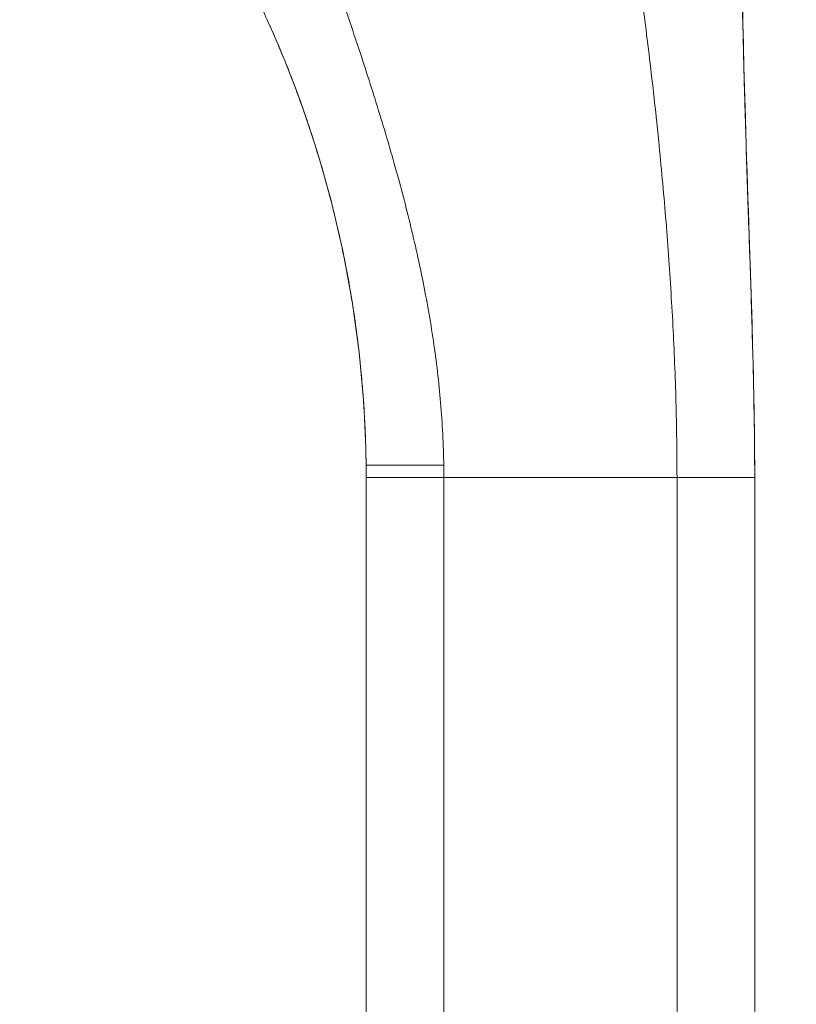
# Model space of a CAD drawing. Header units: inches. Extents: x 16 to 463, y 31 to 294.
# Tile 32 of 110: x 52.16 to 53.34, y 175.38 to 176.88. Entities that reach past the tile are written whole.
import ezdxf

# ---------------------------------------------------------------- set-up
doc = ezdxf.new("R2010")
doc.units = ezdxf.units.IN
doc.header["$LTSCALE"] = 28.571429
doc.header["$MEASUREMENT"] = 0
doc.layers.add('Dimension (ANSI)', color=7, linetype='Continuous', lineweight=5)
doc.layers.add('Visible (ANSI)', color=7, linetype='Continuous', lineweight=5)
doc.styles.add('ROMANS', font='romans.shx')
doc.dimstyles.new('Default (ANSI)', dxfattribs={"dimscale": 28.571429, "dimtxt": 0.1, "dimasz": 0.098425, "dimexe": 0.125, "dimexo": 0.0625, "dimgap": 0.031496, "dimtad": 0, "dimtih": 1, "dimtoh": 1, "dimrnd": 1e-08, "dimzin": 0, "dimdsep": 46, "dimtxsty": 'ROMANS', "dimcen": 0.09, "dimdle": 0.393701, "dimclrd": 256, "dimclre": 256, "dimclrt": 256, "dimadec": 0, "dimazin": 0, "dimtfac": 1, "dimtofl": 0, "dimtmove": 0, "dimatfit": 3, "dimfxl": 1, "dimtolj": 1, "dimtzin": 0, "dimlwd": -1, "dimlwe": -1, "dimarcsym": 0})

# ---------------------------------------------------------------- blocks, each defined once
blk = doc.blocks.new('*D31')
at = {"layer": 'Defpoints', "color": 0, "transparency": 16777216}
for p in [(50.3024, 217.6036), (68.1352, 217.6036), (50.3024, 139.6036)]:
    blk.add_point(p, dxfattribs=at)
at = {"layer": 'Dimension (ANSI)', "transparency": 16777216}
for p, q in [((52.0881, 217.6036), (71.7066, 217.6036)), ((68.1352, 214.7915), (68.1352, 185.694)), ((68.1352, 142.4158), (68.1352, 171.5133)), ((52.0881, 139.6036), (71.7066, 139.6036))]:
    blk.add_line(p, q, dxfattribs=at)
for points in [[(67.6665, 214.7915), (68.6039, 214.7915), (68.1352, 217.6036)], [(67.6665, 142.4158), (68.6039, 142.4158), (68.1352, 139.6036)]]:
    blk.add_solid(points, dxfattribs=at)
at = {"layer": 'Dimension (ANSI)', "transparency": 16777216, "insert": (68.1352, 178.6036), "char_height": 2.85714, "attachment_point": 5, "style": 'ROMANS'}
blk.add_mtext('\\A1;78.00\\PHINGE\\PHEIGHT', dxfattribs=at)

msp = doc.modelspace()

# ---------------------------------------------------------------- linework, layer by layer
at = {"layer": 'Visible (ANSI)'}
for p, q in [((52.6899, 176.2021), (52.6899, 176.1833)), ((52.8079, 176.2021), (52.6899, 176.2021)), ((52.6899, 175.2572), (52.6899, 176.1833)), ((52.808, 176.1833), (52.6899, 176.1833)), ((52.808, 176.1833), (53.1624, 176.1833)), ((52.808, 176.1833), (52.808, 175.2572)), ((53.1624, 176.1833), (52.808, 176.1833)), ((53.1624, 175.2572), (53.1624, 176.1833)), ((53.2805, 176.1833), (53.1624, 176.1833)), ((53.2805, 176.1833), (53.2805, 175.2572))]:
    msp.add_line(p, q, dxfattribs=at)
msp.add_arc((51.0029, 176.1833), 1.687, 360, 0.6387, dxfattribs=at)
for points, knots in [([(53.2805, 176.1833), (53.2805, 176.2244), (53.28, 176.2651), (53.2792, 176.3057), (53.2784, 176.3462), (53.2773, 176.3866), (53.2761, 176.4269), (53.2748, 176.4673), (53.2735, 176.5076), (53.2721, 176.5481), (53.2707, 176.5886), (53.2693, 176.6293), (53.268, 176.6705), (53.2667, 176.7117), (53.2655, 176.7533), (53.2644, 176.7957), (53.2632, 176.838), (53.2622, 176.8811), (53.2613, 176.9252), (53.2604, 176.9693), (53.2596, 177.0144), (53.2589, 177.0608), (53.2581, 177.1073), (53.2574, 177.155), (53.2566, 177.2045)], [0, 0, 0, 0, 0.125, 0.125, 0.125, 0.25, 0.25, 0.25, 0.375, 0.375, 0.375, 0.5, 0.5, 0.5, 0.625, 0.625, 0.625, 0.75, 0.75, 0.75, 0.875, 0.875, 0.875, 1, 1, 1, 1]), ([(53.2566, 177.2045), (53.2574, 177.155), (53.2581, 177.1073), (53.2589, 177.0608), (53.2596, 177.0144), (53.2604, 176.9693), (53.2613, 176.9252), (53.2622, 176.8811), (53.2632, 176.838), (53.2644, 176.7957), (53.2655, 176.7533), (53.2667, 176.7117), (53.268, 176.6705), (53.2693, 176.6293), (53.2707, 176.5886), (53.2721, 176.5481), (53.2735, 176.5076), (53.2748, 176.4673), (53.2761, 176.4269), (53.2773, 176.3866), (53.2784, 176.3462), (53.2792, 176.3057), (53.28, 176.2651), (53.2805, 176.2244), (53.2805, 176.1833)], [0, 0, 0, 0, 0.125, 0.125, 0.125, 0.25, 0.25, 0.25, 0.375, 0.375, 0.375, 0.5, 0.5, 0.5, 0.625, 0.625, 0.625, 0.75, 0.75, 0.75, 0.875, 0.875, 0.875, 1, 1, 1, 1]), ([(53.2566, 177.2044), (53.2566, 177.2044), (53.2566, 177.2044), (53.2567, 177.2001), (53.2567, 177.1959), (53.257, 177.1804), (53.2572, 177.1691), (53.2579, 177.1278), (53.2583, 177.0978), (53.2602, 176.9876), (53.2616, 176.9075), (53.2663, 176.721), (53.27, 176.6144), (53.2762, 176.4262), (53.2788, 176.3447), (53.2801, 176.2479), (53.2803, 176.2326), (53.2804, 176.2114), (53.2804, 176.2057), (53.2805, 176.1956), (53.2805, 176.1912), (53.2805, 176.1864), (53.2805, 176.1858), (53.2805, 176.1851), (53.2805, 176.1848), (53.2805, 176.1844), (53.2805, 176.1843), (53.2805, 176.184), (53.2805, 176.1839), (53.2805, 176.1837), (53.2805, 176.1837), (53.2805, 176.1836), (53.2805, 176.1836), (53.2805, 176.1836), (53.2805, 176.1835), (53.2805, 176.1835), (53.2805, 176.1834), (53.2805, 176.1824), (53.2805, 176.1833), (53.2805, 176.1833), (53.2805, 176.1833), (53.2805, 176.1833), (53.2805, 176.1833), (53.2805, 176.1833), (53.2805, 176.1833), (53.2805, 176.1833), (53.2805, 176.1833), (53.2805, 176.1833), (53.2805, 176.1833), (53.2805, 176.1833), (53.2805, 176.1833), (53.2805, 176.1833), (53.2805, 176.1833), (53.2805, 176.1833), (53.2805, 176.1833), (53.2805, 176.1833), (53.2805, 176.1833), (53.2805, 176.1833), (53.2805, 176.1833), (53.2805, 176.1833)], [0, 0, 0, 0, 0.000248, 0.000248, 0.032448, 0.032448, 0.118317, 0.118317, 0.347304, 0.347304, 0.958066, 0.958066, 1.772898, 1.772898, 2.408162, 2.408162, 2.527165, 2.527165, 2.571785, 2.571785, 2.60525, 2.60525, 2.609216, 2.609216, 2.611199, 2.611199, 2.612191, 2.612191, 2.613185, 2.613185, 2.613434, 2.613434, 2.613685, 2.613685, 2.613938, 2.613938, 2.614962, 2.614962, 2.678902, 2.678902, 2.710631, 2.710631, 2.726495, 2.726495, 2.734427, 2.734427, 2.738393, 2.738393, 2.739385, 2.739385, 2.739633, 2.739633, 2.739881, 2.739881, 2.739918, 2.739918, 2.739933, 2.739933, 2.739981, 2.739981, 2.739981, 2.739981]), ([(53.1624, 176.1833), (53.1624, 176.222), (53.1618, 176.2605), (53.1608, 176.2989), (53.1597, 176.3373), (53.1582, 176.3756), (53.1562, 176.4139), (53.1542, 176.4521), (53.1518, 176.4904), (53.149, 176.5287), (53.1462, 176.5671), (53.143, 176.6055), (53.1394, 176.644), (53.1359, 176.6826), (53.1319, 176.7214), (53.1276, 176.7605), (53.1232, 176.7995), (53.1185, 176.8389), (53.1134, 176.8786), (53.1083, 176.9184), (53.1027, 176.9586), (53.0967, 176.9993), (53.0908, 177.04), (53.0843, 177.0812), (53.0773, 177.1231)], [0, 0, 0, 0, 0.125, 0.125, 0.125, 0.25, 0.25, 0.25, 0.375, 0.375, 0.375, 0.5, 0.5, 0.5, 0.625, 0.625, 0.625, 0.75, 0.75, 0.75, 0.875, 0.875, 0.875, 1, 1, 1, 1]), ([(53.0773, 177.1231), (53.0843, 177.0812), (53.0908, 177.04), (53.0967, 176.9993), (53.1027, 176.9586), (53.1083, 176.9184), (53.1134, 176.8786), (53.1185, 176.8389), (53.1232, 176.7995), (53.1276, 176.7605), (53.1319, 176.7214), (53.1359, 176.6826), (53.1394, 176.644), (53.143, 176.6055), (53.1462, 176.5671), (53.149, 176.5287), (53.1518, 176.4904), (53.1542, 176.4521), (53.1562, 176.4139), (53.1582, 176.3756), (53.1597, 176.3373), (53.1608, 176.2989), (53.1618, 176.2605), (53.1624, 176.222), (53.1624, 176.1833)], [0, 0, 0, 0, 0.125, 0.125, 0.125, 0.25, 0.25, 0.25, 0.375, 0.375, 0.375, 0.5, 0.5, 0.5, 0.625, 0.625, 0.625, 0.75, 0.75, 0.75, 0.875, 0.875, 0.875, 1, 1, 1, 1]), ([(52.5395, 176.8792), (52.5371, 176.8844), (52.5348, 176.8895), (52.5325, 176.8944), (52.5265, 176.9073), (52.5208, 176.9192), (52.5154, 176.93), (52.5095, 176.942), (52.504, 176.9528), (52.499, 176.9624), (52.4977, 176.9649), (52.4964, 176.9674), (52.4951, 176.9697), (52.4935, 176.9729), (52.4919, 176.9759), (52.4903, 176.9788), (52.4862, 176.9865), (52.4825, 176.9932), (52.4793, 176.9991)], [0, 0, 0, 0, 0.092109, 0.092109, 0.092109, 0.333333, 0.333333, 0.333333, 0.598198, 0.598198, 0.598198, 0.666667, 0.666667, 0.666667, 0.758413, 0.758413, 0.758413, 1, 1, 1, 1]), ([(52.808, 176.1833), (52.808, 176.2154), (52.8068, 176.2473), (52.8045, 176.2789), (52.8022, 176.3106), (52.7989, 176.3419), (52.7946, 176.3731), (52.7904, 176.4043), (52.7852, 176.4352), (52.7793, 176.466), (52.7734, 176.4967), (52.7667, 176.5273), (52.7594, 176.5579), (52.7522, 176.5884), (52.7442, 176.6188), (52.7358, 176.6493), (52.7273, 176.6798), (52.7184, 176.7103), (52.7089, 176.7409), (52.6995, 176.7716), (52.6896, 176.8024), (52.6793, 176.8335), (52.6689, 176.8647), (52.6582, 176.8961), (52.6471, 176.928)], [0, 0, 0, 0, 0.125, 0.125, 0.125, 0.25, 0.25, 0.25, 0.375, 0.375, 0.375, 0.5, 0.5, 0.5, 0.625, 0.625, 0.625, 0.75, 0.75, 0.75, 0.875, 0.875, 0.875, 1, 1, 1, 1]), ([(52.6869, 176.2836), (52.6865, 176.2904), (52.6861, 176.2977), (52.6855, 176.3056), (52.6848, 176.3152), (52.6839, 176.3257), (52.6829, 176.337), (52.6823, 176.3435), (52.6817, 176.3502), (52.6809, 176.3573), (52.6808, 176.3589), (52.6806, 176.3606), (52.6804, 176.3623), (52.6789, 176.376), (52.6772, 176.3906), (52.6751, 176.406), (52.6734, 176.4194), (52.6713, 176.4334), (52.669, 176.4481), (52.6669, 176.4611), (52.6646, 176.4747), (52.662, 176.489), (52.6591, 176.5048), (52.6557, 176.5215), (52.652, 176.5388), (52.6485, 176.5549), (52.6447, 176.5714), (52.6405, 176.5883), (52.6357, 176.6079), (52.6304, 176.6279), (52.6246, 176.6479), (52.6201, 176.6635), (52.6154, 176.6791), (52.6105, 176.6944), (52.6087, 176.7001), (52.6069, 176.7058), (52.605, 176.7114), (52.5955, 176.7402), (52.5855, 176.768), (52.5754, 176.7939), (52.5753, 176.794), (52.5753, 176.7942), (52.5752, 176.7944), (52.5632, 176.8251), (52.5513, 176.8532), (52.5395, 176.8792)], [0, 0, 0, 0, 0.064133, 0.064133, 0.064133, 0.142857, 0.142857, 0.142857, 0.188144, 0.188144, 0.188144, 0.198881, 0.198881, 0.198881, 0.285714, 0.285714, 0.285714, 0.361575, 0.361575, 0.361575, 0.428571, 0.428571, 0.428571, 0.502641, 0.502641, 0.502641, 0.571429, 0.571429, 0.571429, 0.651548, 0.651548, 0.651548, 0.714286, 0.714286, 0.714286, 0.737712, 0.737712, 0.737712, 0.857143, 0.857143, 0.857143, 0.857924, 0.857924, 0.857924, 1, 1, 1, 1]), ([(52.5395, 176.8792), (52.5644, 176.8243), (52.5862, 176.7683), (52.605, 176.7115), (52.6237, 176.6548), (52.6394, 176.5972), (52.652, 176.5389), (52.6645, 176.4807), (52.674, 176.4218), (52.6804, 176.3625), (52.6867, 176.3031), (52.6899, 176.2433), (52.6899, 176.1833)], [0, 0, 0, 0, 0.25, 0.25, 0.25, 0.5, 0.5, 0.5, 0.75, 0.75, 0.75, 1, 1, 1, 1]), ([(52.6898, 176.2021), (52.6898, 176.2021), (52.6898, 176.2037), (52.6898, 176.2068), (52.6898, 176.2071), (52.6898, 176.2074), (52.6898, 176.2077), (52.6897, 176.2114), (52.6896, 176.2169), (52.6894, 176.2242), (52.6893, 176.2315), (52.689, 176.2406), (52.6886, 176.2506), (52.6885, 176.2534), (52.6883, 176.2564), (52.6882, 176.2594), (52.6879, 176.2669), (52.6875, 176.275), (52.6869, 176.2836)], [0, 0, 0, 0, 0.229916, 0.229916, 0.229916, 0.25, 0.25, 0.25, 0.5, 0.5, 0.5, 0.75, 0.75, 0.75, 0.821786, 0.821786, 0.821786, 1, 1, 1, 1]), ([(52.6898, 176.2021), (52.6898, 176.2021), (52.6898, 176.2021), (52.6898, 176.2021), (52.6898, 176.2021), (52.6898, 176.2021), (52.6898, 176.2021), (52.6898, 176.2021), (52.6898, 176.2021), (52.6898, 176.2021)], [0, 0, 0, 0, 0.172144, 0.172144, 0.172144, 0.749216, 0.749216, 0.749216, 1, 1, 1, 1]), ([(52.6898, 176.2021), (52.6898, 176.2021), (52.6898, 176.2021), (52.6898, 176.2021), (52.6898, 176.2021), (52.6898, 176.2021), (52.6898, 176.2021), (52.6898, 176.2021), (52.6898, 176.2021), (52.6898, 176.2021), (52.6898, 176.202), (52.6898, 176.202), (52.6898, 176.202), (52.6898, 176.202), (52.6898, 176.2021), (52.6898, 176.2021)], [0, 0, 0, 0, 0.126937, 0.126937, 0.126937, 0.351438, 0.351438, 0.351438, 0.575938, 0.575938, 0.575938, 0.800438, 0.800438, 0.800438, 1, 1, 1, 1]), ([(53.2805, 176.1833), (53.2803, 176.1833), (53.28, 176.1833), (53.2791, 176.1833), (53.2782, 176.1833), (53.277, 176.1833), (53.2755, 176.1833), (53.274, 176.1833), (53.2724, 176.1833), (53.2705, 176.1833), (53.2686, 176.1833), (53.2666, 176.1833), (53.2645, 176.1833), (53.2625, 176.1833), (53.2603, 176.1833), (53.258, 176.1833), (53.2558, 176.1833), (53.2535, 176.1833), (53.2511, 176.1833), (53.2487, 176.1833), (53.2463, 176.1833), (53.2439, 176.1833), (53.2414, 176.1833), (53.2389, 176.1833), (53.2363, 176.1833), (53.2338, 176.1833), (53.2311, 176.1833), (53.2284, 176.1833), (53.2257, 176.1833), (53.2229, 176.1833), (53.2199, 176.1833), (53.217, 176.1833), (53.2139, 176.1833), (53.2107, 176.1833), (53.2075, 176.1833), (53.2042, 176.1833), (53.2006, 176.1833), (53.1971, 176.1833), (53.1933, 176.1833), (53.1893, 176.1833), (53.1853, 176.1833), (53.1811, 176.1833), (53.1766, 176.1833), (53.1722, 176.1833), (53.1674, 176.1833), (53.1624, 176.1833)], [0, 0, 0, 0, 0.066667, 0.066667, 0.066667, 0.133333, 0.133333, 0.133333, 0.2, 0.2, 0.2, 0.266667, 0.266667, 0.266667, 0.333333, 0.333333, 0.333333, 0.4, 0.4, 0.4, 0.466667, 0.466667, 0.466667, 0.533333, 0.533333, 0.533333, 0.6, 0.6, 0.6, 0.666667, 0.666667, 0.666667, 0.733333, 0.733333, 0.733333, 0.8, 0.8, 0.8, 0.866667, 0.866667, 0.866667, 0.933333, 0.933333, 0.933333, 1, 1, 1, 1]), ([(53.2805, 176.1833), (53.2805, 176.1833), (53.2805, 176.1835), (53.2805, 176.1833), (53.2805, 176.1833), (53.2805, 176.1833)], [2.8290792, 2.8290792, 2.8290792, 2.8290792, 2.9325039, 2.9325039, 2.9325327, 2.9325327, 2.9325327, 2.9325327])]:
    msp.add_open_spline(points, degree=3, knots=knots, dxfattribs=at)

# ---------------------------------------------------------------- dimensions: what is measured, and where the dimension line sits
at = {"layer": 'Dimension (ANSI)'}
dim = msp.add_linear_dim(base=(68.1352, 217.6036), p1=(50.3024, 139.6036), p2=(50.3024, 217.6036), angle=90, text='<>\\PHINGE\\PHEIGHT', dimstyle='Default (ANSI)', override={"dimdec": 2, "dimtp": 0, "dimtm": 0, "dimtdec": 2, "dimatfit": 1}, dxfattribs=at)
dim.commit()
dim.dimension.update_dxf_attribs({"geometry": '*D31', "text_midpoint": (68.1352, 178.6036), "dimtype": 160})

doc.saveas('drawing.dxf')
